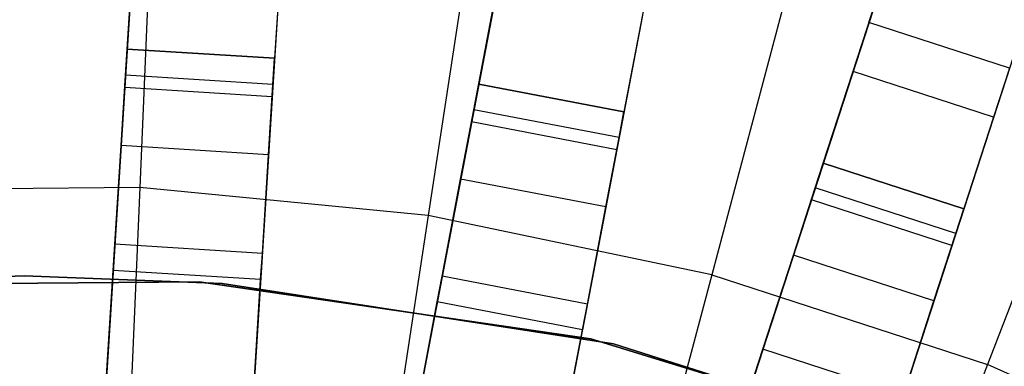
# Model space of a CAD drawing. Extents: x 0 to 27.3, y 0 to 27.3.
# Tile 101 of 117: x 13.645 to 14.977, y 17.008 to 17.476. Entities that reach past the tile are written whole.
import ezdxf

# ---------------------------------------------------------------- set-up
doc = ezdxf.new("R2010")
doc.units = 0
doc.header["$LTSCALE"] = 2.54
doc.layers.get('0').update_dxf_attribs({"color": 13, "linetype": 'CONTINUOUS'})

# ---------------------------------------------------------------- blocks, each defined once
blk = doc.blocks.new('SPUMPKIN_S_PM_STL_1')
at = {"color": 0}
for p, q in [((19.9301, 19.1092, 89.6082), (19.7728, 16.6091, 90.3214)), ((19.9301, 19.1092, 89.6082), (19.7728, 16.6091, 90.3214)), ((20.1297, 19.0966, 89.6082), (19.9724, 16.5966, 90.3214)), ((20.1297, 19.0966, 89.6082), (19.9724, 16.5966, 90.3214)), ((19.7703, 16.5686, 90.1256), (19.9266, 19.0538, 89.4156)), ((19.7703, 16.5686, 90.1256), (19.9266, 19.0538, 89.4156)), ((20.1262, 19.0413, 89.4156), (19.9699, 16.5561, 90.1256)), ((20.1262, 19.0413, 89.4156), (19.9699, 16.5561, 90.1256)), ((20.5973, 19.0377, 89.6082), (20.1278, 16.5769, 90.3214)), ((20.5973, 19.0377, 89.6082), (20.1278, 16.5769, 90.3214)), ((20.7937, 19.0002, 89.6082), (20.3243, 16.5395, 90.3214)), ((20.7937, 19.0002, 89.6082), (20.3243, 16.5395, 90.3214)), ((20.1202, 16.5371, 90.1256), (20.5869, 18.9832, 89.4155)), ((20.1202, 16.5371, 90.1256), (20.5869, 18.9832, 89.4155)), ((20.7833, 18.9458, 89.4155), (20.3167, 16.4996, 90.1256)), ((20.7833, 18.9458, 89.4155), (20.3167, 16.4996, 90.1256)), ((21.2502, 18.8831, 89.6081), (20.476, 16.5005, 90.3214)), ((21.2502, 18.8831, 89.6081), (20.476, 16.5005, 90.3214)), ((20.4635, 16.4619, 90.1256), (21.2331, 18.8304, 89.4155)), ((20.4635, 16.4619, 90.1256), (21.2331, 18.8304, 89.4155)), ((21.4404, 18.8213, 89.6081), (20.6663, 16.4387, 90.3214)), ((21.4404, 18.8213, 89.6081), (20.6663, 16.4387, 90.3214)), ((21.4233, 18.7686, 89.4155), (20.6537, 16.4001, 90.1256)), ((21.4233, 18.7686, 89.4155), (20.6537, 16.4001, 90.1256)), ((19.8338, 17.5782, 34.4883), (19.9074, 18.7481, 26.4399)), ((19.8338, 17.5782, 34.4883), (19.9074, 18.7481, 26.4399)), ((20.107, 18.7356, 26.4399), (20.0334, 17.5657, 34.4883)), ((20.107, 18.7356, 26.4399), (20.0334, 17.5657, 34.4883)), ((20.8379, 17.6141, 34.5032), (21.1995, 18.727, 26.4687)), ((20.8379, 17.6141, 34.5032), (21.1995, 18.727, 26.4687)), ((20.3098, 17.5308, 34.4883), (20.5294, 18.6822, 26.4399)), ((20.3098, 17.5308, 34.4883), (20.5294, 18.6822, 26.4399)), ((20.7259, 18.6447, 26.4399), (20.5063, 17.4933, 34.4883)), ((20.7259, 18.6447, 26.4399), (20.5063, 17.4933, 34.4883)), ((20.7761, 17.424, 34.4883), (21.1383, 18.5388, 26.4399)), ((20.7761, 17.424, 34.4883), (21.1383, 18.5388, 26.4399)), ((21.3285, 18.477, 26.4399), (20.9663, 17.3622, 34.4883)), ((21.3285, 18.477, 26.4399), (20.9663, 17.3622, 34.4883)), ((19.8941, 18.3958, 223.6584), (19.8508, 17.3911, 223.3786)), ((19.8941, 18.3958, 223.6584), (19.8508, 17.3911, 223.3786)), ((20.3929, 18.3471, 223.6584), (20.2412, 17.353, 223.3786)), ((20.3929, 18.3471, 223.6584), (20.2412, 17.353, 223.3786)), ((20.8836, 18.2448, 223.6584), (20.6252, 17.2729, 223.3786)), ((20.8836, 18.2448, 223.6584), (20.6252, 17.2729, 223.3786)), ((21.3602, 18.09, 223.6584), (20.9983, 17.1517, 223.3786)), ((21.3602, 18.09, 223.6584), (20.9983, 17.1517, 223.3786)), ((19.842, 17.7084, 34.7499), (19.8305, 17.5261, 34.9298)), ((19.842, 17.7084, 34.7499), (19.8305, 17.5261, 34.9298)), ((20.0416, 17.6959, 34.7499), (20.0301, 17.5136, 34.9298)), ((20.0416, 17.6959, 34.7499), (20.0301, 17.5136, 34.9298)), ((20.3342, 17.6589, 34.7499), (20.3, 17.4795, 34.9298)), ((20.3342, 17.6589, 34.7499), (20.3, 17.4795, 34.9298)), ((20.5307, 17.6214, 34.7499), (20.4965, 17.442, 34.9298)), ((20.5307, 17.6214, 34.7499), (20.4965, 17.442, 34.9298)), ((20.8379, 17.6141, 34.5032), (20.8164, 17.548, 34.7499)), ((20.8379, 17.6141, 34.5032), (20.8164, 17.548, 34.7499)), ((21.0281, 17.5523, 34.5032), (20.8379, 17.6141, 34.5032)), ((21.0281, 17.5523, 34.5032), (20.8379, 17.6141, 34.5032)), ((19.8316, 17.5429, 34.6368), (19.8338, 17.5782, 34.4955)), ((19.8316, 17.5429, 34.6368), (19.8338, 17.5782, 34.4955)), ((19.8338, 17.5782, 34.4883), (20.0334, 17.5657, 34.4883)), ((20.0334, 17.5657, 34.4955), (19.8338, 17.5782, 34.4955)), ((19.8338, 17.5782, 34.4955), (19.8338, 17.5782, 34.4883)), ((20.0334, 17.5657, 34.4955), (19.8338, 17.5782, 34.4955)), ((19.8338, 17.5782, 34.4883), (20.0334, 17.5657, 34.4883)), ((19.8338, 17.5782, 34.4955), (19.8338, 17.5782, 34.4883)), ((20.0312, 17.5304, 34.6368), (20.0334, 17.5657, 34.4955)), ((20.0312, 17.5304, 34.6368), (20.0334, 17.5657, 34.4955)), ((20.0334, 17.5657, 34.4955), (20.0334, 17.5657, 34.4883)), ((20.0334, 17.5657, 34.4955), (20.0334, 17.5657, 34.4883)), ((21.0281, 17.5523, 34.5032), (21.0066, 17.4862, 34.7499)), ((21.0281, 17.5523, 34.5032), (21.0066, 17.4862, 34.7499)), ((19.8255, 17.4475, 34.7433), (19.8316, 17.5429, 34.6368)), ((19.8255, 17.4475, 34.7433), (19.8316, 17.5429, 34.6368)), ((20.0312, 17.5304, 34.6368), (19.8316, 17.5429, 34.6368)), ((20.0312, 17.5304, 34.6368), (19.8316, 17.5429, 34.6368)), ((20.8164, 17.548, 34.7499), (20.76, 17.3743, 34.9298)), ((20.8164, 17.548, 34.7499), (20.76, 17.3743, 34.9298)), ((21.0066, 17.4862, 34.7499), (20.8164, 17.548, 34.7499)), ((21.0066, 17.4862, 34.7499), (20.8164, 17.548, 34.7499)), ((19.8305, 17.5261, 34.9298), (19.8149, 17.2788, 34.9955)), ((19.8305, 17.5261, 34.9298), (19.8149, 17.2788, 34.9955)), ((20.0301, 17.5136, 34.9298), (19.8305, 17.5261, 34.9298)), ((20.0301, 17.5136, 34.9298), (19.8305, 17.5261, 34.9298)), ((20.0252, 17.4349, 34.7433), (20.0312, 17.5304, 34.6368)), ((20.0252, 17.4349, 34.7433), (20.0312, 17.5304, 34.6368)), ((20.3032, 17.496, 34.6368), (20.3098, 17.5308, 34.4955)), ((20.3032, 17.496, 34.6368), (20.3098, 17.5308, 34.4955)), ((20.3098, 17.5308, 34.4883), (20.5063, 17.4933, 34.4883)), ((20.5063, 17.4933, 34.4955), (20.3098, 17.5308, 34.4955)), ((20.3098, 17.5308, 34.4955), (20.3098, 17.5308, 34.4883)), ((20.5063, 17.4933, 34.4955), (20.3098, 17.5308, 34.4955)), ((20.3098, 17.5308, 34.4883), (20.5063, 17.4933, 34.4883)), ((20.3098, 17.5308, 34.4955), (20.3098, 17.5308, 34.4883)), ((20.0301, 17.5136, 34.9298), (20.0145, 17.2663, 34.9955)), ((20.0301, 17.5136, 34.9298), (20.0145, 17.2663, 34.9955)), ((20.2852, 17.402, 34.7433), (20.3032, 17.496, 34.6368)), ((20.2852, 17.402, 34.7433), (20.3032, 17.496, 34.6368)), ((20.4996, 17.4585, 34.6368), (20.3032, 17.496, 34.6368)), ((20.4996, 17.4585, 34.6368), (20.3032, 17.496, 34.6368)), ((20.4996, 17.4585, 34.6368), (20.5063, 17.4933, 34.4955)), ((20.4996, 17.4585, 34.6368), (20.5063, 17.4933, 34.4955)), ((20.5063, 17.4933, 34.4955), (20.5063, 17.4933, 34.4883)), ((20.5063, 17.4933, 34.4955), (20.5063, 17.4933, 34.4883)), ((21.0066, 17.4862, 34.7499), (20.9502, 17.3125, 34.9298)), ((21.0066, 17.4862, 34.7499), (20.9502, 17.3125, 34.9298)), ((20.3, 17.4795, 34.9298), (20.2536, 17.2361, 34.9955)), ((20.3, 17.4795, 34.9298), (20.2536, 17.2361, 34.9955)), ((20.4965, 17.442, 34.9298), (20.3, 17.4795, 34.9298)), ((20.4965, 17.442, 34.9298), (20.3, 17.4795, 34.9298)), ((19.8172, 17.3141, 34.7934), (19.8255, 17.4475, 34.7433)), ((19.8172, 17.3141, 34.7934), (19.8255, 17.4475, 34.7433)), ((20.0252, 17.4349, 34.7433), (19.8255, 17.4475, 34.7433)), ((20.0252, 17.4349, 34.7433), (19.8255, 17.4475, 34.7433)), ((20.4817, 17.3646, 34.7433), (20.4996, 17.4585, 34.6368)), ((20.4817, 17.3646, 34.7433), (20.4996, 17.4585, 34.6368)), ((20.0168, 17.3016, 34.7934), (20.0252, 17.4349, 34.7433)), ((20.0168, 17.3016, 34.7934), (20.0252, 17.4349, 34.7433)), ((20.4965, 17.442, 34.9298), (20.45, 17.1986, 34.9955)), ((20.4965, 17.442, 34.9298), (20.45, 17.1986, 34.9955)), ((20.7652, 17.3904, 34.6368), (20.7761, 17.424, 34.4955)), ((20.7652, 17.3904, 34.6368), (20.7761, 17.424, 34.4955)), ((20.7761, 17.424, 34.4883), (20.9663, 17.3622, 34.4883)), ((20.9663, 17.3622, 34.4955), (20.7761, 17.424, 34.4955)), ((20.7761, 17.424, 34.4955), (20.7761, 17.424, 34.4883)), ((20.9663, 17.3622, 34.4955), (20.7761, 17.424, 34.4955)), ((20.7761, 17.424, 34.4883), (20.9663, 17.3622, 34.4883)), ((20.7761, 17.424, 34.4955), (20.7761, 17.424, 34.4883)), ((20.2602, 17.2708, 34.7934), (20.2852, 17.402, 34.7433)), ((20.2602, 17.2708, 34.7934), (20.2852, 17.402, 34.7433)), ((20.4817, 17.3646, 34.7433), (20.2852, 17.402, 34.7433)), ((20.4817, 17.3646, 34.7433), (20.2852, 17.402, 34.7433)), ((19.8508, 17.3911, 223.3786), (19.4585, 17.3868, 223.3786)), ((19.8508, 17.3911, 223.3786), (19.4585, 17.3868, 223.3786)), ((19.8508, 17.3911, 223.3786), (19.8067, 16.3697, 223.1675)), ((19.8508, 17.3911, 223.3786), (19.8067, 16.3697, 223.1675)), ((20.2412, 17.353, 223.3786), (19.8508, 17.3911, 223.3786)), ((20.2412, 17.353, 223.3786), (19.8508, 17.3911, 223.3786)), ((20.7356, 17.2994, 34.7433), (20.7652, 17.3904, 34.6368)), ((20.7356, 17.2994, 34.7433), (20.7652, 17.3904, 34.6368)), ((20.9554, 17.3286, 34.6368), (20.7652, 17.3904, 34.6368)), ((20.9554, 17.3286, 34.6368), (20.7652, 17.3904, 34.6368)), ((20.76, 17.3743, 34.9298), (20.6834, 17.1387, 34.9955)), ((20.76, 17.3743, 34.9298), (20.6834, 17.1387, 34.9955)), ((20.9502, 17.3125, 34.9298), (20.76, 17.3743, 34.9298)), ((20.9502, 17.3125, 34.9298), (20.76, 17.3743, 34.9298)), ((20.2412, 17.353, 223.3786), (20.0869, 16.3424, 223.1675)), ((20.2412, 17.353, 223.3786), (20.0869, 16.3424, 223.1675)), ((20.6252, 17.2729, 223.3786), (20.2412, 17.353, 223.3786)), ((20.6252, 17.2729, 223.3786), (20.2412, 17.353, 223.3786)), ((20.4567, 17.2333, 34.7934), (20.4817, 17.3646, 34.7433)), ((20.4567, 17.2333, 34.7934), (20.4817, 17.3646, 34.7433)), ((20.9554, 17.3286, 34.6368), (20.9663, 17.3622, 34.4955)), ((20.9554, 17.3286, 34.6368), (20.9663, 17.3622, 34.4955)), ((20.9663, 17.3622, 34.4955), (20.9663, 17.3622, 34.4883)), ((20.9663, 17.3622, 34.4955), (20.9663, 17.3622, 34.4883)), ((20.9258, 17.2376, 34.7433), (20.9554, 17.3286, 34.6368)), ((20.9258, 17.2376, 34.7433), (20.9554, 17.3286, 34.6368)), ((19.8149, 17.2788, 34.7955), (19.8172, 17.3141, 34.7934)), ((19.8149, 17.2788, 34.7955), (19.8172, 17.3141, 34.7934)), ((20.0168, 17.3016, 34.7934), (19.8172, 17.3141, 34.7934)), ((20.0168, 17.3016, 34.7934), (19.8172, 17.3141, 34.7934)), ((20.9502, 17.3125, 34.9298), (20.8736, 17.0769, 34.9955)), ((20.9502, 17.3125, 34.9298), (20.8736, 17.0769, 34.9955)), ((20.0145, 17.2663, 34.7955), (20.0168, 17.3016, 34.7934)), ((20.0145, 17.2663, 34.7955), (20.0168, 17.3016, 34.7934)), ((20.6943, 17.1723, 34.7934), (20.7356, 17.2994, 34.7433)), ((20.6943, 17.1723, 34.7934), (20.7356, 17.2994, 34.7433)), ((20.9258, 17.2376, 34.7433), (20.7356, 17.2994, 34.7433)), ((20.9258, 17.2376, 34.7433), (20.7356, 17.2994, 34.7433)), ((19.8149, 17.2788, 34.9955), (19.7992, 17.0293, 34.9286)), ((19.8149, 17.2788, 34.9955), (19.7992, 17.0293, 34.9286)), ((19.8055, 17.1291, 34.7553), (19.8149, 17.2788, 34.7955)), ((19.8055, 17.1291, 34.7553), (19.8149, 17.2788, 34.7955)), ((20.0145, 17.2663, 34.7955), (19.8149, 17.2788, 34.7955)), ((20.0145, 17.2663, 34.9955), (19.8149, 17.2788, 34.9955)), ((20.0145, 17.2663, 34.7955), (19.8149, 17.2788, 34.7955)), ((20.0145, 17.2663, 34.9955), (19.8149, 17.2788, 34.9955)), ((20.6252, 17.2729, 223.3786), (20.3626, 16.2849, 223.1675)), ((20.6252, 17.2729, 223.3786), (20.3626, 16.2849, 223.1675)), ((20.6252, 17.2729, 223.3786), (20.9983, 17.1517, 223.3786)), ((20.6252, 17.2729, 223.3786), (20.9983, 17.1517, 223.3786)), ((19.9313, 17.2634, 34.5955), (19.3955, 17.2587, 34.5955)), ((19.3955, 17.2587, 33.9955), (19.9313, 17.2634, 33.9955)), ((19.9313, 17.2634, 34.5955), (19.3955, 17.2587, 34.5955)), ((19.3955, 17.2587, 33.9955), (19.9313, 17.2634, 33.9955)), ((19.4266, 17.2612, 34.7955), (19.6945, 17.2715, 34.7955)), ((19.6945, 17.2715, 34.5955), (19.4266, 17.2612, 34.5955)), ((19.6945, 17.2715, 34.5955), (19.4266, 17.2612, 34.5955)), ((19.4266, 17.2612, 34.7955), (19.6945, 17.2715, 34.7955)), ((19.6945, 17.2715, 34.7955), (19.6945, 17.2715, 34.5955)), ((19.6945, 17.2715, 34.7955), (19.6945, 17.2715, 34.5955)), ((19.6945, 17.2715, 34.7955), (19.9624, 17.2612, 34.7955)), ((19.9624, 17.2612, 34.5955), (19.6945, 17.2715, 34.5955)), ((19.9624, 17.2612, 34.5955), (19.6945, 17.2715, 34.5955)), ((19.6945, 17.2715, 34.7955), (19.9624, 17.2612, 34.7955)), ((20.4616, 17.1864, 34.5955), (19.9313, 17.2634, 34.5955)), ((19.9313, 17.2634, 33.9955), (20.4616, 17.1864, 33.9955)), ((19.9313, 17.2634, 34.5955), (19.9313, 17.2634, 33.9955)), ((20.4616, 17.1864, 34.5955), (19.9313, 17.2634, 34.5955)), ((19.9313, 17.2634, 33.9955), (20.4616, 17.1864, 33.9955)), ((19.9313, 17.2634, 34.5955), (19.9313, 17.2634, 33.9955)), ((19.9624, 17.2612, 34.7955), (19.9624, 17.2612, 34.5955)), ((19.9624, 17.2612, 34.7955), (20.492, 17.1794, 34.7955)), ((20.492, 17.1794, 34.5955), (19.9624, 17.2612, 34.5955)), ((19.9624, 17.2612, 34.7955), (19.9624, 17.2612, 34.5955)), ((20.492, 17.1794, 34.5955), (19.9624, 17.2612, 34.5955)), ((19.9624, 17.2612, 34.7955), (20.492, 17.1794, 34.7955)), ((19.9988, 17.0168, 34.9286), (20.0145, 17.2663, 34.9955)), ((19.9988, 17.0168, 34.9286), (20.0145, 17.2663, 34.9955)), ((20.0051, 17.1166, 34.7553), (20.0145, 17.2663, 34.7955)), ((20.0051, 17.1166, 34.7553), (20.0145, 17.2663, 34.7955)), ((20.2536, 17.2361, 34.7955), (20.2602, 17.2708, 34.7934)), ((20.2536, 17.2361, 34.7955), (20.2602, 17.2708, 34.7934)), ((20.4567, 17.2333, 34.7934), (20.2602, 17.2708, 34.7934)), ((20.4567, 17.2333, 34.7934), (20.2602, 17.2708, 34.7934)), ((20.2536, 17.2361, 34.9955), (20.2067, 16.9905, 34.9286)), ((20.2536, 17.2361, 34.9955), (20.2067, 16.9905, 34.9286)), ((20.2255, 17.0887, 34.7553), (20.2536, 17.2361, 34.7955)), ((20.2255, 17.0887, 34.7553), (20.2536, 17.2361, 34.7955)), ((20.45, 17.1986, 34.7955), (20.2536, 17.2361, 34.7955)), ((20.45, 17.1986, 34.9955), (20.2536, 17.2361, 34.9955)), ((20.45, 17.1986, 34.7955), (20.2536, 17.2361, 34.7955)), ((20.45, 17.1986, 34.9955), (20.2536, 17.2361, 34.9955)), ((20.45, 17.1986, 34.7955), (20.4567, 17.2333, 34.7934)), ((20.45, 17.1986, 34.7955), (20.4567, 17.2333, 34.7934)), ((20.8845, 17.1105, 34.7934), (20.9258, 17.2376, 34.7433)), ((20.8845, 17.1105, 34.7934), (20.9258, 17.2376, 34.7433)), ((20.4032, 16.953, 34.9286), (20.45, 17.1986, 34.9955)), ((20.4032, 16.953, 34.9286), (20.45, 17.1986, 34.9955)), ((20.4219, 17.0512, 34.7553), (20.45, 17.1986, 34.7955)), ((20.4219, 17.0512, 34.7553), (20.45, 17.1986, 34.7955)), ((20.9739, 17.0292, 34.5955), (20.4616, 17.1864, 34.5955)), ((20.4616, 17.1864, 33.9955), (20.9739, 17.0292, 33.9955)), ((20.4616, 17.1864, 34.5955), (20.4616, 17.1864, 33.9955)), ((20.9739, 17.0292, 34.5955), (20.4616, 17.1864, 34.5955)), ((20.4616, 17.1864, 33.9955), (20.9739, 17.0292, 33.9955)), ((20.4616, 17.1864, 34.5955), (20.4616, 17.1864, 33.9955)), ((20.492, 17.1794, 34.7955), (20.492, 17.1794, 34.5955)), ((20.492, 17.1794, 34.7955), (21.0028, 17.0177, 34.7955)), ((21.0028, 17.0177, 34.5955), (20.492, 17.1794, 34.5955)), ((20.492, 17.1794, 34.7955), (20.492, 17.1794, 34.5955)), ((21.0028, 17.0177, 34.5955), (20.492, 17.1794, 34.5955)), ((20.492, 17.1794, 34.7955), (21.0028, 17.0177, 34.7955)), ((20.6834, 17.1387, 34.7955), (20.6943, 17.1723, 34.7934)), ((20.6834, 17.1387, 34.7955), (20.6943, 17.1723, 34.7934)), ((20.8845, 17.1105, 34.7934), (20.6943, 17.1723, 34.7934)), ((20.8845, 17.1105, 34.7934), (20.6943, 17.1723, 34.7934)), ((20.9983, 17.1517, 223.3786), (20.6304, 16.1979, 223.1675)), ((20.9983, 17.1517, 223.3786), (20.6304, 16.1979, 223.1675)), ((21.3562, 16.9909, 223.3786), (20.9983, 17.1517, 223.3786)), ((21.3562, 16.9909, 223.3786), (20.9983, 17.1517, 223.3786))]:
    blk.add_line(p, q, dxfattribs=at)

msp = doc.modelspace()

# ---------------------------------------------------------------- block references
at = {"color": 253}
msp.add_blockref('SPUMPKIN_S_PM_STL_1', (-6.0437, -0.1414, -26.0955), dxfattribs=at)

doc.saveas('drawing.dxf')
